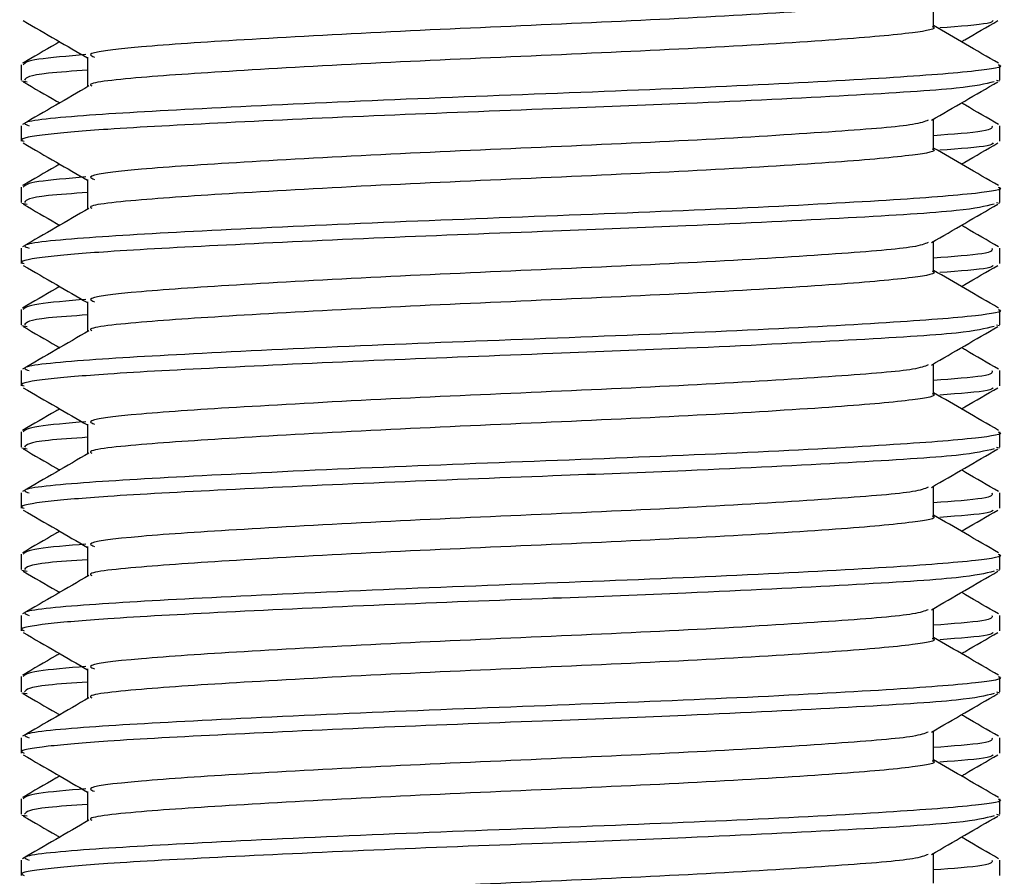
# Model space of a CAD drawing. Header units: millimetres. Extents: x 0 to 420, y 0 to 297.
# Tile 17 of 90: x 112.588 to 113.393, y 199.156 to 199.856. Entities that reach past the tile are written whole.
import ezdxf

# ---------------------------------------------------------------- set-up
doc = ezdxf.new("R2010")
doc.units = ezdxf.units.MM

msp = doc.modelspace()

# ---------------------------------------------------------------- linework, layer by layer
at = {"color": 7, "linetype": 'Continuous', "lineweight": 25}
for p, q in [((113.3353, 199.85057), (113.3353, 199.87495)), ((112.64356, 199.82557), (112.64356, 199.80129)), ((112.58943, 199.81935), (112.58943, 199.80684)), ((113.38943, 199.80684), (113.38943, 199.81935)), ((112.58977, 199.80617), (112.59416, 199.80542)), ((113.38671, 199.80684), (113.38909, 199.80617)), ((113.3353, 199.75057), (113.3353, 199.77495)), ((112.58943, 199.76939), (112.58943, 199.75686)), ((113.38943, 199.75686), (113.38943, 199.76939)), ((112.58943, 199.71935), (112.58943, 199.70684)), ((112.64356, 199.72557), (112.64356, 199.70129)), ((113.38943, 199.70684), (113.38943, 199.71935)), ((112.58977, 199.70617), (112.59416, 199.70542)), ((113.38671, 199.70684), (113.38909, 199.70617)), ((113.3353, 199.65057), (113.3353, 199.67495)), ((112.58943, 199.66939), (112.58943, 199.65686)), ((113.38943, 199.65686), (113.38943, 199.66939)), ((112.64356, 199.62557), (112.64356, 199.60129)), ((112.58943, 199.61935), (112.58943, 199.60684)), ((113.38943, 199.60684), (113.38943, 199.61935)), ((112.58977, 199.60617), (112.59416, 199.60542)), ((113.38671, 199.60684), (113.38909, 199.60617)), ((113.3353, 199.55057), (113.3353, 199.57495)), ((112.58943, 199.56939), (112.58943, 199.55686)), ((113.38943, 199.55686), (113.38943, 199.56939)), ((112.64356, 199.52557), (112.64356, 199.50129)), ((112.58943, 199.51935), (112.58943, 199.50684)), ((113.38943, 199.50684), (113.38943, 199.51935)), ((112.58977, 199.50617), (112.59416, 199.50542)), ((113.38671, 199.50684), (113.38909, 199.50617)), ((112.58943, 199.46939), (112.58943, 199.45686)), ((113.3353, 199.45057), (113.3353, 199.47495)), ((113.38943, 199.45686), (113.38943, 199.46939)), ((112.64356, 199.42557), (112.64356, 199.40129)), ((112.58943, 199.41935), (112.58943, 199.40684)), ((113.38943, 199.40684), (113.38943, 199.41935)), ((112.58977, 199.40617), (112.59416, 199.40542)), ((113.38671, 199.40684), (113.38909, 199.40617)), ((113.3353, 199.35057), (113.3353, 199.37495)), ((112.58943, 199.36939), (112.58943, 199.35686)), ((113.38943, 199.35686), (113.38943, 199.36939)), ((112.64356, 199.32557), (112.64356, 199.30129)), ((112.58943, 199.31935), (112.58943, 199.30684)), ((113.38943, 199.30684), (113.38943, 199.31935)), ((112.58977, 199.30617), (112.59416, 199.30542)), ((113.38671, 199.30684), (113.38909, 199.30617)), ((112.58943, 199.26939), (112.58943, 199.25686)), ((113.3353, 199.25057), (113.3353, 199.27495)), ((113.38943, 199.25686), (113.38943, 199.26939)), ((112.64356, 199.22557), (112.64356, 199.20129)), ((112.58943, 199.21935), (112.58943, 199.20684)), ((113.38943, 199.20684), (113.38943, 199.21935)), ((112.58977, 199.20617), (112.59416, 199.20542)), ((113.38671, 199.20684), (113.38909, 199.20617)), ((113.3353, 199.15057), (113.3353, 199.17495)), ((112.58943, 199.16939), (112.58943, 199.15686)), ((113.38943, 199.15686), (113.38943, 199.16939))]:
    msp.add_line(p, q, dxfattribs=at)
for points, knots in [([(113.33098, 199.87401), (113.32794, 199.87282), (113.31966, 199.86958), (113.25966, 199.86486), (113.15482, 199.85815), (113.02359, 199.85217), (112.88799, 199.84628), (112.76672, 199.83955), (112.68176, 199.83397), (112.64074, 199.82905), (112.6476, 199.82627), (112.64923, 199.82561)], [0, 0, 0, 0, 0.072015, 0.196353, 0.325813, 0.452115, 0.57801, 0.707546, 0.832057, 0.959993, 1, 1, 1, 1]), ([(112.59097, 199.8554), (112.60002, 199.85016), (112.61756, 199.84001), (112.63508, 199.82986), (112.64356, 199.82495)], [0, 0, 0, 0, 0.516356, 1, 1, 1, 1]), ([(113.38397, 199.85541), (113.38338, 199.85464), (113.38175, 199.85252), (113.35652, 199.85064), (113.34049, 199.84944)], [0, 0, 0, 0, 0.364895, 1, 1, 1, 1]), ([(113.35804, 199.83812), (113.35894, 199.83864), (113.36889, 199.8444), (113.37884, 199.85016), (113.38789, 199.8554)], [0, 0, 0, 0, 0.090167, 1, 1, 1, 1]), ([(113.33414, 199.85058), (113.33452, 199.85044), (113.33928, 199.84869), (113.31851, 199.84495), (113.26136, 199.83985), (113.15438, 199.83316), (113.02369, 199.82717), (112.88803, 199.82128), (112.76644, 199.81455), (112.6828, 199.80897), (112.64218, 199.80452), (112.64663, 199.8022), (112.64701, 199.802)], [0, 0, 0, 0, 0.008258, 0.103469, 0.227325, 0.356283, 0.482096, 0.607502, 0.736535, 0.860564, 0.988004, 1, 1, 1, 1]), ([(113.38845, 199.82052), (113.37939, 199.82576), (113.36168, 199.83601), (113.34396, 199.84627), (113.3353, 199.85129)], [0, 0, 0, 0, 0.51126, 1, 1, 1, 1]), ([(112.62082, 199.83812), (112.61974, 199.83749), (112.60961, 199.83162), (112.59947, 199.82576), (112.59042, 199.82052)], [0, 0, 0, 0, 0.1063, 1, 1, 1, 1]), ([(112.64228, 199.8276), (112.62734, 199.82635), (112.5957, 199.82371), (112.59251, 199.82085), (112.59083, 199.81935)], [0, 0, 0, 0, 0.472256, 1, 1, 1, 1]), ([(113.38803, 199.81935), (113.38849, 199.8192), (113.39403, 199.81745), (113.37002, 199.8137), (113.30392, 199.8086), (113.18018, 199.80191), (113.02908, 199.79592), (112.87208, 199.79003), (112.73187, 199.7833), (112.63363, 199.77772), (112.58622, 199.77282), (112.59408, 199.77004), (112.59593, 199.76939)], [0, 0, 0, 0, 0.0083406, 0.101003, 0.2215465, 0.34705, 0.469496, 0.5915465, 0.7171234, 0.8378352, 0.9618629, 1, 1, 1, 1]), ([(112.64356, 199.81486), (112.63174, 199.81405), (112.59542, 199.81156), (112.59347, 199.80874), (112.59215, 199.80684)], [0, 0, 0, 0, 0.325239, 1, 1, 1, 1]), ([(113.38471, 199.80542), (113.37759, 199.80364), (113.36238, 199.79983), (113.27045, 199.79422), (113.1497, 199.78808), (113.01579, 199.78297), (112.8827, 199.77793), (112.7538, 199.77188), (112.66012, 199.7669), (112.6078, 199.76239), (112.58628, 199.75895), (112.59103, 199.75714), (112.59177, 199.75686)], [0, 0, 0, 0, 0.110321, 0.235792, 0.364915, 0.456731, 0.570585, 0.687978, 0.80171, 0.890907, 0.983173, 1, 1, 1, 1]), ([(112.64474, 199.80198), (112.63569, 199.79673), (112.61758, 199.78624), (112.59947, 199.77576), (112.59042, 199.77052)], [0, 0, 0, 0, 0.499899, 1, 1, 1, 1]), ([(112.59097, 199.8054), (112.60002, 199.80016), (112.60997, 199.7944), (112.61992, 199.78864), (112.62082, 199.78812)], [0, 0, 0, 0, 0.909833, 1, 1, 1, 1]), ([(113.33359, 199.77396), (113.34264, 199.7792), (113.36074, 199.78968), (113.37884, 199.80016), (113.38789, 199.8054)], [0, 0, 0, 0, 0.49991, 1, 1, 1, 1]), ([(113.38845, 199.77052), (113.37939, 199.77576), (113.36926, 199.78162), (113.35912, 199.78749), (113.35804, 199.78812)], [0, 0, 0, 0, 0.8937, 1, 1, 1, 1]), ([(113.33098, 199.77401), (113.32794, 199.77282), (113.31966, 199.76958), (113.25966, 199.76486), (113.15482, 199.75815), (113.02359, 199.75217), (112.88799, 199.74628), (112.76672, 199.73955), (112.68176, 199.73397), (112.64074, 199.72905), (112.6476, 199.72627), (112.64923, 199.72561)], [0, 0, 0, 0, 0.072015, 0.196353, 0.325813, 0.452115, 0.57801, 0.707546, 0.832057, 0.959993, 1, 1, 1, 1]), ([(113.38293, 199.76939), (113.38336, 199.76787), (113.38417, 199.765), (113.35097, 199.76249), (113.3353, 199.7613)], [0, 0, 0, 0, 0.52818, 1, 1, 1, 1]), ([(112.59097, 199.7554), (112.60002, 199.75016), (112.61756, 199.74001), (112.63508, 199.72986), (112.64356, 199.72495)], [0, 0, 0, 0, 0.516356, 1, 1, 1, 1]), ([(113.38845, 199.72052), (113.37939, 199.72576), (113.36168, 199.73601), (113.34396, 199.74627), (113.3353, 199.75129)], [0, 0, 0, 0, 0.51126, 1, 1, 1, 1]), ([(113.38397, 199.75541), (113.38338, 199.75464), (113.38175, 199.75252), (113.35652, 199.75064), (113.34049, 199.74944)], [0, 0, 0, 0, 0.364895, 1, 1, 1, 1]), ([(113.35804, 199.73812), (113.35894, 199.73864), (113.36889, 199.7444), (113.37884, 199.75016), (113.38789, 199.7554)], [0, 0, 0, 0, 0.090167, 1, 1, 1, 1]), ([(113.33414, 199.75058), (113.33452, 199.75044), (113.33928, 199.74869), (113.31851, 199.74495), (113.26136, 199.73985), (113.15438, 199.73316), (113.02369, 199.72717), (112.88803, 199.72128), (112.76644, 199.71455), (112.6828, 199.70897), (112.64218, 199.70452), (112.64663, 199.7022), (112.64701, 199.702)], [0, 0, 0, 0, 0.008258, 0.103469, 0.227325, 0.356283, 0.482096, 0.607502, 0.736535, 0.860564, 0.988004, 1, 1, 1, 1]), ([(112.62082, 199.73812), (112.61974, 199.73749), (112.60961, 199.73162), (112.59947, 199.72576), (112.59042, 199.72052)], [0, 0, 0, 0, 0.1063, 1, 1, 1, 1]), ([(112.64228, 199.7276), (112.62734, 199.72635), (112.5957, 199.72371), (112.59251, 199.72085), (112.59083, 199.71935)], [0, 0, 0, 0, 0.472256, 1, 1, 1, 1]), ([(113.38803, 199.71935), (113.38849, 199.7192), (113.39403, 199.71745), (113.37002, 199.7137), (113.30392, 199.7086), (113.18018, 199.70191), (113.02908, 199.69592), (112.87208, 199.69003), (112.73187, 199.6833), (112.63363, 199.67772), (112.58622, 199.67282), (112.59408, 199.67004), (112.59593, 199.66939)], [0, 0, 0, 0, 0.008341, 0.101003, 0.221546, 0.34705, 0.469496, 0.591546, 0.717123, 0.837835, 0.961863, 1, 1, 1, 1]), ([(112.64356, 199.71486), (112.63174, 199.71405), (112.59542, 199.71156), (112.59347, 199.70874), (112.59215, 199.70684)], [0, 0, 0, 0, 0.325239, 1, 1, 1, 1]), ([(113.38471, 199.70542), (113.37759, 199.70364), (113.36238, 199.69983), (113.27045, 199.69422), (113.1497, 199.68808), (113.01579, 199.68297), (112.8827, 199.67793), (112.7538, 199.67188), (112.66012, 199.6669), (112.6078, 199.66239), (112.58628, 199.65895), (112.59103, 199.65714), (112.59177, 199.65686)], [0, 0, 0, 0, 0.110321, 0.235792, 0.364915, 0.456731, 0.570585, 0.687978, 0.80171, 0.890907, 0.983173, 1, 1, 1, 1]), ([(112.59097, 199.7054), (112.60002, 199.70016), (112.60997, 199.6944), (112.61992, 199.68864), (112.62082, 199.68812)], [0, 0, 0, 0, 0.909833, 1, 1, 1, 1]), ([(113.33359, 199.67396), (113.34264, 199.6792), (113.36074, 199.68968), (113.37884, 199.70016), (113.38789, 199.7054)], [0, 0, 0, 0, 0.49991, 1, 1, 1, 1]), ([(112.64474, 199.70198), (112.63569, 199.69673), (112.61758, 199.68624), (112.59947, 199.67576), (112.59042, 199.67052)], [0, 0, 0, 0, 0.499899, 1, 1, 1, 1]), ([(113.38845, 199.67052), (113.37939, 199.67576), (113.36926, 199.68162), (113.35912, 199.68749), (113.35804, 199.68812)], [0, 0, 0, 0, 0.8937, 1, 1, 1, 1]), ([(113.33098, 199.67401), (113.32794, 199.67282), (113.31966, 199.66958), (113.25966, 199.66486), (113.15482, 199.65815), (113.02359, 199.65217), (112.88799, 199.64628), (112.76672, 199.63955), (112.68176, 199.63397), (112.64074, 199.62905), (112.6476, 199.62627), (112.64923, 199.62561)], [0, 0, 0, 0, 0.072015, 0.196353, 0.325813, 0.452115, 0.57801, 0.707546, 0.832057, 0.959993, 1, 1, 1, 1]), ([(113.38293, 199.66939), (113.38336, 199.66787), (113.38417, 199.665), (113.35097, 199.66249), (113.3353, 199.6613)], [0, 0, 0, 0, 0.52818, 1, 1, 1, 1]), ([(112.59097, 199.6554), (112.60002, 199.65016), (112.61756, 199.64001), (112.63508, 199.62986), (112.64356, 199.62495)], [0, 0, 0, 0, 0.516356, 1, 1, 1, 1]), ([(113.38397, 199.65541), (113.38338, 199.65464), (113.38175, 199.65252), (113.35652, 199.65064), (113.34049, 199.64944)], [0, 0, 0, 0, 0.364895, 1, 1, 1, 1]), ([(113.35804, 199.63812), (113.35894, 199.63864), (113.36889, 199.6444), (113.37884, 199.65016), (113.38789, 199.6554)], [0, 0, 0, 0, 0.090167, 1, 1, 1, 1]), ([(113.33414, 199.65058), (113.33452, 199.65044), (113.33928, 199.64869), (113.31851, 199.64495), (113.26136, 199.63985), (113.15438, 199.63316), (113.02369, 199.62717), (112.88803, 199.62128), (112.76644, 199.61455), (112.6828, 199.60897), (112.64218, 199.60452), (112.64663, 199.6022), (112.64701, 199.602)], [0, 0, 0, 0, 0.0082578, 0.1034691, 0.2273249, 0.356283, 0.4820958, 0.6075018, 0.7365354, 0.8605644, 0.9880043, 1, 1, 1, 1]), ([(113.38845, 199.62052), (113.37939, 199.62576), (113.36168, 199.63601), (113.34396, 199.64627), (113.3353, 199.65129)], [0, 0, 0, 0, 0.51126, 1, 1, 1, 1]), ([(112.62082, 199.63812), (112.61974, 199.63749), (112.60961, 199.63162), (112.59947, 199.62576), (112.59042, 199.62052)], [0, 0, 0, 0, 0.1063, 1, 1, 1, 1]), ([(112.64228, 199.6276), (112.62734, 199.62635), (112.5957, 199.62371), (112.59251, 199.62085), (112.59083, 199.61935)], [0, 0, 0, 0, 0.472256, 1, 1, 1, 1]), ([(112.64356, 199.61486), (112.63174, 199.61405), (112.59542, 199.61156), (112.59347, 199.60874), (112.59215, 199.60684)], [0, 0, 0, 0, 0.325239, 1, 1, 1, 1]), ([(113.38803, 199.61935), (113.38849, 199.6192), (113.39403, 199.61745), (113.37002, 199.6137), (113.30392, 199.6086), (113.18018, 199.60191), (113.02908, 199.59592), (112.87208, 199.59003), (112.73187, 199.5833), (112.63363, 199.57772), (112.58622, 199.57282), (112.59408, 199.57004), (112.59593, 199.56939)], [0, 0, 0, 0, 0.008341, 0.101003, 0.221546, 0.34705, 0.469496, 0.591546, 0.717123, 0.837835, 0.961863, 1, 1, 1, 1]), ([(113.38471, 199.60542), (113.37759, 199.60364), (113.36238, 199.59983), (113.27045, 199.59422), (113.1497, 199.58808), (113.01579, 199.58297), (112.8827, 199.57793), (112.7538, 199.57188), (112.66012, 199.5669), (112.6078, 199.56239), (112.58628, 199.55895), (112.59103, 199.55714), (112.59177, 199.55686)], [0, 0, 0, 0, 0.110321, 0.235792, 0.364915, 0.456731, 0.570585, 0.687978, 0.80171, 0.890907, 0.983173, 1, 1, 1, 1]), ([(112.64474, 199.60198), (112.63569, 199.59673), (112.61758, 199.58624), (112.59947, 199.57576), (112.59042, 199.57052)], [0, 0, 0, 0, 0.499899, 1, 1, 1, 1]), ([(112.59097, 199.6054), (112.60002, 199.60016), (112.60997, 199.5944), (112.61992, 199.58864), (112.62082, 199.58812)], [0, 0, 0, 0, 0.909833, 1, 1, 1, 1]), ([(113.33359, 199.57396), (113.34264, 199.5792), (113.36074, 199.58968), (113.37884, 199.60016), (113.38789, 199.6054)], [0, 0, 0, 0, 0.49991, 1, 1, 1, 1]), ([(113.38845, 199.57052), (113.37939, 199.57576), (113.36926, 199.58162), (113.35912, 199.58749), (113.35804, 199.58812)], [0, 0, 0, 0, 0.8937, 1, 1, 1, 1]), ([(113.33098, 199.57401), (113.32794, 199.57282), (113.31966, 199.56958), (113.25966, 199.56486), (113.15482, 199.55815), (113.02359, 199.55217), (112.88799, 199.54628), (112.76672, 199.53955), (112.68176, 199.53397), (112.64074, 199.52905), (112.6476, 199.52627), (112.64923, 199.52561)], [0, 0, 0, 0, 0.072015, 0.196353, 0.325813, 0.452115, 0.57801, 0.707546, 0.832057, 0.959993, 1, 1, 1, 1]), ([(113.38293, 199.56939), (113.38336, 199.56787), (113.38417, 199.565), (113.35097, 199.56249), (113.3353, 199.5613)], [0, 0, 0, 0, 0.52818, 1, 1, 1, 1]), ([(112.59097, 199.5554), (112.60002, 199.55016), (112.61756, 199.54001), (112.63508, 199.52986), (112.64356, 199.52495)], [0, 0, 0, 0, 0.516356, 1, 1, 1, 1]), ([(113.33414, 199.55058), (113.33452, 199.55044), (113.33928, 199.54869), (113.31851, 199.54495), (113.26136, 199.53985), (113.15438, 199.53316), (113.02369, 199.52717), (112.88803, 199.52128), (112.76644, 199.51455), (112.6828, 199.50897), (112.64218, 199.50452), (112.64663, 199.5022), (112.64701, 199.502)], [0, 0, 0, 0, 0.0082578, 0.1034691, 0.2273249, 0.356283, 0.4820958, 0.6075018, 0.7365354, 0.8605644, 0.9880043, 1, 1, 1, 1]), ([(113.38845, 199.52052), (113.37939, 199.52576), (113.36168, 199.53601), (113.34396, 199.54627), (113.3353, 199.55129)], [0, 0, 0, 0, 0.51126, 1, 1, 1, 1]), ([(113.38397, 199.55541), (113.38338, 199.55464), (113.38175, 199.55252), (113.35652, 199.55064), (113.34049, 199.54944)], [0, 0, 0, 0, 0.364895, 1, 1, 1, 1]), ([(113.35804, 199.53812), (113.35894, 199.53864), (113.36889, 199.5444), (113.37884, 199.55016), (113.38789, 199.5554)], [0, 0, 0, 0, 0.090167, 1, 1, 1, 1]), ([(112.62082, 199.53812), (112.61974, 199.53749), (112.60961, 199.53162), (112.59947, 199.52576), (112.59042, 199.52052)], [0, 0, 0, 0, 0.1063002, 1, 1, 1, 1]), ([(112.64228, 199.5276), (112.62734, 199.52635), (112.5957, 199.52371), (112.59251, 199.52085), (112.59083, 199.51935)], [0, 0, 0, 0, 0.472256, 1, 1, 1, 1]), ([(113.38803, 199.51935), (113.38849, 199.5192), (113.39403, 199.51745), (113.37002, 199.5137), (113.30392, 199.5086), (113.18018, 199.50191), (113.02908, 199.49592), (112.87208, 199.49003), (112.73187, 199.4833), (112.63363, 199.47772), (112.58622, 199.47282), (112.59408, 199.47004), (112.59593, 199.46939)], [0, 0, 0, 0, 0.0083406, 0.101003, 0.2215465, 0.34705, 0.469496, 0.5915465, 0.7171234, 0.8378352, 0.9618629, 1, 1, 1, 1]), ([(112.64356, 199.51486), (112.63174, 199.51405), (112.59542, 199.51156), (112.59347, 199.50874), (112.59215, 199.50684)], [0, 0, 0, 0, 0.325239, 1, 1, 1, 1]), ([(113.38471, 199.50542), (113.37759, 199.50364), (113.36238, 199.49983), (113.27045, 199.49422), (113.1497, 199.48808), (113.01579, 199.48297), (112.8827, 199.47793), (112.7538, 199.47188), (112.66012, 199.4669), (112.6078, 199.46239), (112.58628, 199.45895), (112.59103, 199.45714), (112.59177, 199.45686)], [0, 0, 0, 0, 0.110321, 0.235792, 0.364915, 0.456731, 0.570585, 0.687978, 0.80171, 0.890907, 0.983173, 1, 1, 1, 1]), ([(112.64474, 199.50198), (112.63569, 199.49673), (112.61758, 199.48624), (112.59947, 199.47576), (112.59042, 199.47052)], [0, 0, 0, 0, 0.499899, 1, 1, 1, 1]), ([(112.59097, 199.5054), (112.60002, 199.50016), (112.60997, 199.4944), (112.61992, 199.48864), (112.62082, 199.48812)], [0, 0, 0, 0, 0.909833, 1, 1, 1, 1]), ([(113.33359, 199.47396), (113.34264, 199.4792), (113.36074, 199.48968), (113.37884, 199.50016), (113.38789, 199.5054)], [0, 0, 0, 0, 0.49991, 1, 1, 1, 1]), ([(113.38845, 199.47052), (113.37939, 199.47576), (113.36926, 199.48162), (113.35912, 199.48749), (113.35804, 199.48812)], [0, 0, 0, 0, 0.8937, 1, 1, 1, 1]), ([(113.33098, 199.47401), (113.32794, 199.47282), (113.31966, 199.46958), (113.25966, 199.46486), (113.15482, 199.45815), (113.02359, 199.45217), (112.88799, 199.44628), (112.76672, 199.43955), (112.68176, 199.43397), (112.64074, 199.42905), (112.6476, 199.42627), (112.64923, 199.42561)], [0, 0, 0, 0, 0.072015, 0.196353, 0.325813, 0.452115, 0.57801, 0.707546, 0.832057, 0.959993, 1, 1, 1, 1]), ([(113.38293, 199.46939), (113.38336, 199.46787), (113.38417, 199.465), (113.35097, 199.46249), (113.3353, 199.4613)], [0, 0, 0, 0, 0.52818, 1, 1, 1, 1]), ([(112.59097, 199.4554), (112.60002, 199.45016), (112.61756, 199.44001), (112.63508, 199.42986), (112.64356, 199.42495)], [0, 0, 0, 0, 0.516356, 1, 1, 1, 1]), ([(113.38397, 199.45541), (113.38338, 199.45464), (113.38175, 199.45252), (113.35652, 199.45064), (113.34049, 199.44944)], [0, 0, 0, 0, 0.364895, 1, 1, 1, 1]), ([(113.35804, 199.43812), (113.35894, 199.43864), (113.36889, 199.4444), (113.37884, 199.45016), (113.38789, 199.4554)], [0, 0, 0, 0, 0.090167, 1, 1, 1, 1]), ([(113.33414, 199.45058), (113.33452, 199.45044), (113.33928, 199.44869), (113.31851, 199.44495), (113.26136, 199.43985), (113.15438, 199.43316), (113.02369, 199.42717), (112.88803, 199.42128), (112.76644, 199.41455), (112.6828, 199.40897), (112.64218, 199.40452), (112.64663, 199.4022), (112.64701, 199.402)], [0, 0, 0, 0, 0.0082578, 0.1034691, 0.2273249, 0.356283, 0.4820958, 0.6075018, 0.7365354, 0.8605644, 0.9880043, 1, 1, 1, 1]), ([(113.38845, 199.42052), (113.37939, 199.42576), (113.36168, 199.43601), (113.34396, 199.44627), (113.3353, 199.45129)], [0, 0, 0, 0, 0.51126, 1, 1, 1, 1]), ([(112.62082, 199.43812), (112.61974, 199.43749), (112.60961, 199.43162), (112.59947, 199.42576), (112.59042, 199.42052)], [0, 0, 0, 0, 0.1063, 1, 1, 1, 1]), ([(112.64228, 199.4276), (112.62734, 199.42635), (112.5957, 199.42371), (112.59251, 199.42085), (112.59083, 199.41935)], [0, 0, 0, 0, 0.472256, 1, 1, 1, 1]), ([(112.64356, 199.41486), (112.63174, 199.41405), (112.59542, 199.41156), (112.59347, 199.40874), (112.59215, 199.40684)], [0, 0, 0, 0, 0.325239, 1, 1, 1, 1]), ([(113.38803, 199.41935), (113.38849, 199.4192), (113.39403, 199.41745), (113.37002, 199.4137), (113.30392, 199.4086), (113.18018, 199.40191), (113.02908, 199.39592), (112.87208, 199.39003), (112.73187, 199.3833), (112.63363, 199.37772), (112.58622, 199.37282), (112.59408, 199.37004), (112.59593, 199.36939)], [0, 0, 0, 0, 0.008341, 0.101003, 0.221546, 0.34705, 0.469496, 0.591546, 0.717123, 0.837835, 0.961863, 1, 1, 1, 1]), ([(113.38471, 199.40542), (113.37759, 199.40364), (113.36238, 199.39983), (113.27045, 199.39422), (113.1497, 199.38808), (113.01579, 199.38297), (112.8827, 199.37793), (112.7538, 199.37188), (112.66012, 199.3669), (112.6078, 199.36239), (112.58628, 199.35895), (112.59103, 199.35714), (112.59177, 199.35686)], [0, 0, 0, 0, 0.110321, 0.235792, 0.364915, 0.456731, 0.570585, 0.687978, 0.80171, 0.890907, 0.983173, 1, 1, 1, 1]), ([(112.59097, 199.4054), (112.60002, 199.40016), (112.60997, 199.3944), (112.61992, 199.38864), (112.62082, 199.38812)], [0, 0, 0, 0, 0.909833, 1, 1, 1, 1]), ([(113.33359, 199.37396), (113.34264, 199.3792), (113.36074, 199.38968), (113.37884, 199.40016), (113.38789, 199.4054)], [0, 0, 0, 0, 0.49991, 1, 1, 1, 1]), ([(112.64474, 199.40198), (112.63569, 199.39673), (112.61758, 199.38624), (112.59947, 199.37576), (112.59042, 199.37052)], [0, 0, 0, 0, 0.499899, 1, 1, 1, 1]), ([(113.38845, 199.37052), (113.37939, 199.37576), (113.36926, 199.38162), (113.35912, 199.38749), (113.35804, 199.38812)], [0, 0, 0, 0, 0.8936998, 1, 1, 1, 1]), ([(113.33098, 199.37401), (113.32794, 199.37282), (113.31966, 199.36958), (113.25966, 199.36486), (113.15482, 199.35815), (113.02359, 199.35217), (112.88799, 199.34628), (112.76672, 199.33955), (112.68176, 199.33397), (112.64074, 199.32905), (112.6476, 199.32627), (112.64923, 199.32561)], [0, 0, 0, 0, 0.072015, 0.196353, 0.325813, 0.452115, 0.57801, 0.707546, 0.832057, 0.959993, 1, 1, 1, 1]), ([(113.38293, 199.36939), (113.38336, 199.36787), (113.38417, 199.365), (113.35097, 199.36249), (113.3353, 199.3613)], [0, 0, 0, 0, 0.52818, 1, 1, 1, 1]), ([(112.59097, 199.3554), (112.60002, 199.35016), (112.61756, 199.34001), (112.63508, 199.32986), (112.64356, 199.32495)], [0, 0, 0, 0, 0.516356, 1, 1, 1, 1]), ([(113.33414, 199.35058), (113.33452, 199.35044), (113.33928, 199.34869), (113.31851, 199.34495), (113.26136, 199.33985), (113.15438, 199.33316), (113.02369, 199.32717), (112.88803, 199.32128), (112.76644, 199.31455), (112.6828, 199.30897), (112.64218, 199.30452), (112.64663, 199.3022), (112.64701, 199.302)], [0, 0, 0, 0, 0.0082578, 0.1034691, 0.2273249, 0.356283, 0.4820958, 0.6075018, 0.7365354, 0.8605644, 0.9880043, 1, 1, 1, 1]), ([(113.38845, 199.32052), (113.37939, 199.32576), (113.36168, 199.33601), (113.34396, 199.34627), (113.3353, 199.35129)], [0, 0, 0, 0, 0.5112595, 1, 1, 1, 1]), ([(113.38397, 199.35541), (113.38338, 199.35464), (113.38175, 199.35252), (113.35652, 199.35064), (113.34049, 199.34944)], [0, 0, 0, 0, 0.364895, 1, 1, 1, 1]), ([(113.35804, 199.33812), (113.35894, 199.33864), (113.36889, 199.3444), (113.37884, 199.35016), (113.38789, 199.3554)], [0, 0, 0, 0, 0.090167, 1, 1, 1, 1]), ([(112.62082, 199.33812), (112.61974, 199.33749), (112.60961, 199.33162), (112.59947, 199.32576), (112.59042, 199.32052)], [0, 0, 0, 0, 0.1063, 1, 1, 1, 1]), ([(112.64228, 199.3276), (112.62734, 199.32635), (112.5957, 199.32371), (112.59251, 199.32085), (112.59083, 199.31935)], [0, 0, 0, 0, 0.472256, 1, 1, 1, 1]), ([(113.38803, 199.31935), (113.38849, 199.3192), (113.39403, 199.31745), (113.37002, 199.3137), (113.30392, 199.3086), (113.18018, 199.30191), (113.02908, 199.29592), (112.87208, 199.29003), (112.73187, 199.2833), (112.63363, 199.27772), (112.58622, 199.27282), (112.59408, 199.27004), (112.59593, 199.26939)], [0, 0, 0, 0, 0.008341, 0.101003, 0.221546, 0.34705, 0.469496, 0.591546, 0.717123, 0.837835, 0.961863, 1, 1, 1, 1]), ([(112.64356, 199.31486), (112.63174, 199.31405), (112.59542, 199.31156), (112.59347, 199.30874), (112.59215, 199.30684)], [0, 0, 0, 0, 0.325239, 1, 1, 1, 1]), ([(113.38471, 199.30542), (113.37759, 199.30364), (113.36238, 199.29983), (113.27045, 199.29422), (113.1497, 199.28808), (113.01579, 199.28297), (112.8827, 199.27793), (112.7538, 199.27188), (112.66012, 199.2669), (112.6078, 199.26239), (112.58628, 199.25895), (112.59103, 199.25714), (112.59177, 199.25686)], [0, 0, 0, 0, 0.110321, 0.235792, 0.364915, 0.456731, 0.570585, 0.687978, 0.80171, 0.890907, 0.983173, 1, 1, 1, 1]), ([(112.64474, 199.30198), (112.63569, 199.29673), (112.61758, 199.28624), (112.59947, 199.27576), (112.59042, 199.27052)], [0, 0, 0, 0, 0.499899, 1, 1, 1, 1]), ([(112.59097, 199.3054), (112.60002, 199.30016), (112.60997, 199.2944), (112.61992, 199.28864), (112.62082, 199.28812)], [0, 0, 0, 0, 0.909833, 1, 1, 1, 1]), ([(113.33359, 199.27396), (113.34264, 199.2792), (113.36074, 199.28968), (113.37884, 199.30016), (113.38789, 199.3054)], [0, 0, 0, 0, 0.49991, 1, 1, 1, 1]), ([(113.38845, 199.27052), (113.37939, 199.27576), (113.36926, 199.28162), (113.35912, 199.28749), (113.35804, 199.28812)], [0, 0, 0, 0, 0.8936998, 1, 1, 1, 1]), ([(113.33098, 199.27401), (113.32794, 199.27282), (113.31966, 199.26958), (113.25966, 199.26486), (113.15482, 199.25815), (113.02359, 199.25217), (112.88799, 199.24628), (112.76672, 199.23955), (112.68176, 199.23397), (112.64074, 199.22905), (112.6476, 199.22627), (112.64923, 199.22561)], [0, 0, 0, 0, 0.072015, 0.196353, 0.325813, 0.452115, 0.57801, 0.707546, 0.832057, 0.959993, 1, 1, 1, 1]), ([(113.38293, 199.26939), (113.38336, 199.26787), (113.38417, 199.265), (113.35097, 199.26249), (113.3353, 199.2613)], [0, 0, 0, 0, 0.52818, 1, 1, 1, 1]), ([(112.59097, 199.2554), (112.60002, 199.25016), (112.61756, 199.24001), (112.63508, 199.22986), (112.64356, 199.22495)], [0, 0, 0, 0, 0.516356, 1, 1, 1, 1]), ([(113.38397, 199.25541), (113.38338, 199.25464), (113.38175, 199.25252), (113.35652, 199.25064), (113.34049, 199.24944)], [0, 0, 0, 0, 0.364895, 1, 1, 1, 1]), ([(113.35804, 199.23812), (113.35894, 199.23864), (113.36889, 199.2444), (113.37884, 199.25016), (113.38789, 199.2554)], [0, 0, 0, 0, 0.090167, 1, 1, 1, 1]), ([(113.33414, 199.25058), (113.33452, 199.25044), (113.33928, 199.24869), (113.31851, 199.24495), (113.26136, 199.23985), (113.15438, 199.23316), (113.02369, 199.22717), (112.88803, 199.22128), (112.76644, 199.21455), (112.6828, 199.20897), (112.64218, 199.20452), (112.64663, 199.2022), (112.64701, 199.202)], [0, 0, 0, 0, 0.008258, 0.103469, 0.227325, 0.356283, 0.482096, 0.607502, 0.736535, 0.860564, 0.988004, 1, 1, 1, 1]), ([(113.38845, 199.22052), (113.37939, 199.22576), (113.36168, 199.23601), (113.34396, 199.24627), (113.3353, 199.25129)], [0, 0, 0, 0, 0.51126, 1, 1, 1, 1]), ([(112.62082, 199.23812), (112.61974, 199.23749), (112.60961, 199.23162), (112.59947, 199.22576), (112.59042, 199.22052)], [0, 0, 0, 0, 0.1063, 1, 1, 1, 1]), ([(112.64228, 199.2276), (112.62734, 199.22635), (112.5957, 199.22371), (112.59251, 199.22085), (112.59083, 199.21935)], [0, 0, 0, 0, 0.472256, 1, 1, 1, 1]), ([(112.64356, 199.21486), (112.63174, 199.21405), (112.59542, 199.21156), (112.59347, 199.20874), (112.59215, 199.20684)], [0, 0, 0, 0, 0.325239, 1, 1, 1, 1]), ([(113.38803, 199.21935), (113.38849, 199.2192), (113.39403, 199.21745), (113.37002, 199.2137), (113.30392, 199.2086), (113.18018, 199.20191), (113.02908, 199.19592), (112.87208, 199.19003), (112.73187, 199.1833), (112.63363, 199.17772), (112.58622, 199.17282), (112.59408, 199.17004), (112.59593, 199.16939)], [0, 0, 0, 0, 0.008341, 0.101003, 0.221546, 0.34705, 0.469496, 0.591546, 0.717123, 0.837835, 0.961863, 1, 1, 1, 1]), ([(113.38471, 199.20542), (113.37759, 199.20364), (113.36238, 199.19983), (113.27045, 199.19422), (113.1497, 199.18808), (113.01579, 199.18297), (112.8827, 199.17793), (112.7538, 199.17188), (112.66012, 199.1669), (112.6078, 199.16239), (112.58628, 199.15895), (112.59103, 199.15714), (112.59177, 199.15686)], [0, 0, 0, 0, 0.110321, 0.235792, 0.364915, 0.456731, 0.570585, 0.687978, 0.80171, 0.890907, 0.983173, 1, 1, 1, 1]), ([(112.59097, 199.2054), (112.60002, 199.20016), (112.60997, 199.1944), (112.61992, 199.18864), (112.62082, 199.18812)], [0, 0, 0, 0, 0.909833, 1, 1, 1, 1]), ([(113.33359, 199.17396), (113.34264, 199.1792), (113.36074, 199.18968), (113.37884, 199.20016), (113.38789, 199.2054)], [0, 0, 0, 0, 0.4999098, 1, 1, 1, 1]), ([(112.64474, 199.20198), (112.63569, 199.19673), (112.61758, 199.18624), (112.59947, 199.17576), (112.59042, 199.17052)], [0, 0, 0, 0, 0.499899, 1, 1, 1, 1]), ([(113.38845, 199.17052), (113.37939, 199.17576), (113.36926, 199.18162), (113.35912, 199.18749), (113.35804, 199.18812)], [0, 0, 0, 0, 0.8937, 1, 1, 1, 1]), ([(113.33098, 199.17401), (113.32794, 199.17282), (113.31966, 199.16958), (113.25966, 199.16486), (113.15482, 199.15815), (113.02359, 199.15217), (112.88799, 199.14628), (112.76672, 199.13955), (112.68176, 199.13397), (112.64074, 199.12905), (112.6476, 199.12627), (112.64923, 199.12561)], [0, 0, 0, 0, 0.072015, 0.196353, 0.325813, 0.452115, 0.57801, 0.707546, 0.832057, 0.959993, 1, 1, 1, 1]), ([(113.38293, 199.16939), (113.38336, 199.16787), (113.38417, 199.165), (113.35097, 199.16249), (113.3353, 199.1613)], [0, 0, 0, 0, 0.52818, 1, 1, 1, 1])]:
    msp.add_open_spline(points, degree=3, knots=knots, dxfattribs=at)

doc.saveas('drawing.dxf')
